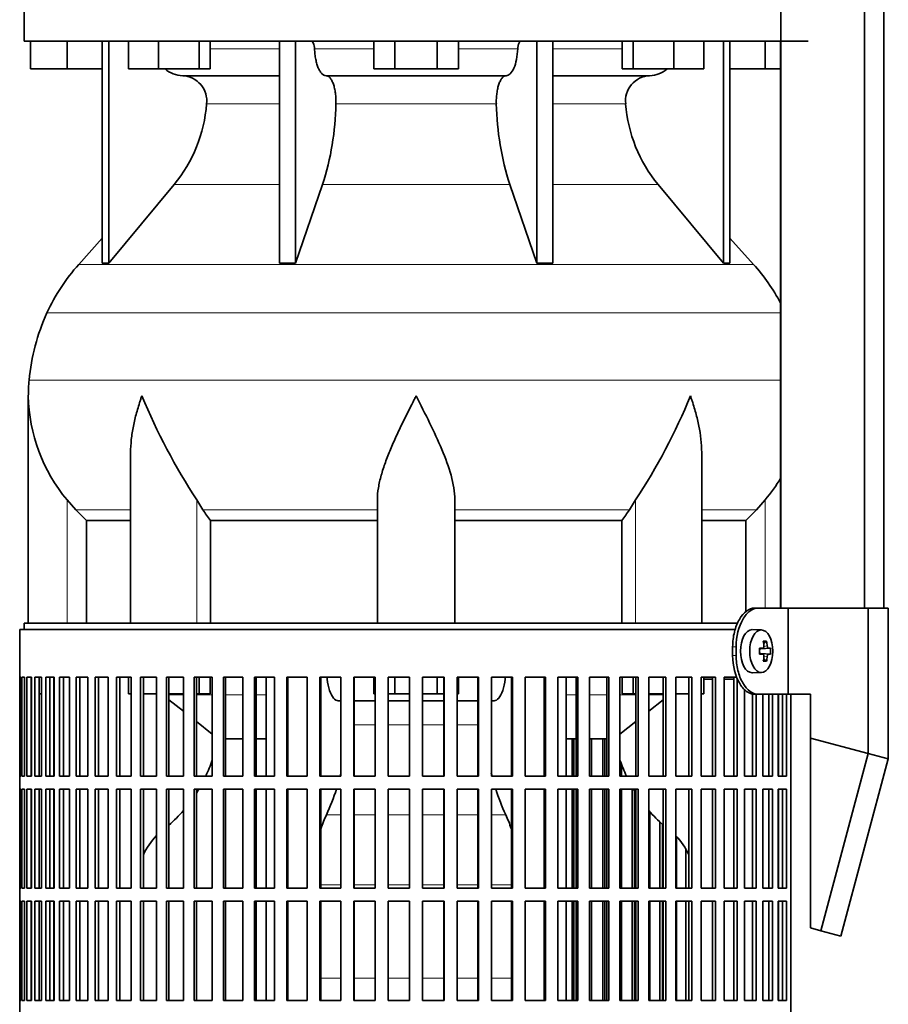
# Model space of a CAD drawing. Header units: millimetres. Extents: x 166 to 773, y -2574 to 1941.
# Tile 10 of 20: x 170 to 372, y -421 to -193. Entities that reach past the tile are written whole.
import ezdxf

# ---------------------------------------------------------------- set-up
doc = ezdxf.new("R2010")
doc.units = ezdxf.units.MM
for name, color, linetype in [('LOW_134-12', 7, 'Continuous'), ('M5X8_UNI7687', 7, 'Continuous'), ('VSI134_DIFFUSORE', 7, 'Continuous'), ('VSI134_FILTRO_A', 7, 'Continuous'), ('VSI134_FILTRO_B', 7, 'Continuous'), ('VSI134_SUPPORTO_', 7, 'Continuous'), ('VSI134_TERMINALE', 7, 'Continuous')]:
    doc.layers.add(name, color=color, linetype=linetype)

# ---------------------------------------------------------------- blocks, each defined once
blk = doc.blocks.new('SE')
at = {"layer": 'LOW_134-12', "color": 7, "linetype": 'Continuous', "lineweight": 35}
for p, q in [((346.64, 1427.18), (346.64, -329.32)), ((366.02, -329.32), (366.02, 1427.18)), ((370.57, -329.32), (370.57, 1427.18)), ((346.57, -197.82), (346.57, -329.32))]:
    blk.add_line(p, q, dxfattribs=at)
at = {"layer": 'M5X8_UNI7687', "color": 7, "linetype": 'Continuous', "lineweight": 35}
for p, q in [((342.15, -334.39), (340.05, -334.32)), ((343.31, -336.98), (342.65, -337.52)), ((341.67, -338.69), (342.47, -338.61)), ((342.47, -340.03), (341.67, -339.94)), ((344.21, -338.62), (341.98, -338.78)), ((344.21, -340.01), (341.98, -339.85)), ((343.31, -341.65), (342.65, -341.11)), ((340.05, -344.32), (342.15, -344.25))]:
    blk.add_line(p, q, dxfattribs=at)
at = {"layer": 'M5X8_UNI7687', "color": 4, "linetype": 'Continuous', "lineweight": 9}
for p, q in [((341.67, -338.69), (342.45, -338.61)), ((342.45, -340.03), (341.67, -339.94)), ((343.76, -338.61), (341.98, -338.78)), ((341.98, -339.85), (343.76, -340.03)), ((342.71, -338.19), (343.49, -338.11)), ((343.49, -340.52), (342.7, -340.45))]:
    blk.add_line(p, q, dxfattribs=at)
at = {"layer": 'M5X8_UNI7687', "color": 7, "linetype": 'Continuous', "lineweight": 35}
blk.add_arc((334.96, -339.32), 9.27, 355.7167, 4.2833, dxfattribs=at)
for centre, major_axis, ratio, start_param, end_param in [((340, -339.32), (0, -5), 0.544639, 3.141593, 6.283185), ((336.65, -342.38), (7.92, 4.79), 0.318449, 0.410036, 0.559729), ((334.9, -339.32), (0, 10), 0.788011, 4.833518, 4.948078), ((334.73, -339.32), (0, 10), 0.882948, 4.833518, 4.948078), ((334.81, -339.47), (9.97, 0.73), 0.047468, 0.695348, 0.809907), ((338.32, -339.32), (0, -9.26), 0.361923, 1.49595, 1.645642), ((334.81, -339.16), (9.97, -0.73), 0.047468, -0.809907, -0.695348), ((341.99, -338.28), (-0.975, -0.099), 0.510424, 1.182652, 1.511361), ((341.99, -340.35), (-0.975, 0.099), 0.510424, 4.771824, 5.100533), ((334.81, -339.47), (9.97, 0.73), 0.047468, 0.33853, 0.453089), ((334.81, -339.16), (9.97, -0.73), 0.047468, -0.453089, -0.33853), ((334.9, -339.32), (0, -10), 0.788011, 1.335108, 1.449667), ((336.65, -336.25), (7.92, -4.79), 0.318449, -0.559729, -0.410036), ((334.73, -339.32), (0, -10), 0.882948, 1.335108, 1.449667), ((340, -339.32), (0, -5), 0.544639, 0, 0.01805)]:
    blk.add_ellipse(centre, major_axis=major_axis, ratio=ratio, start_param=start_param, end_param=end_param, dxfattribs=at)
blk.add_ellipse((342.1, -339.32), major_axis=(0, -4.93), ratio=0.544639, dxfattribs=at)
for points in [[(342.45, -338.61), (342.46, -338.61), (342.48, -338.6), (342.51, -338.6), (342.54, -338.58), (342.57, -338.57), (342.59, -338.55), (342.62, -338.52), (342.64, -338.49), (342.66, -338.46), (342.68, -338.42), (342.69, -338.38), (342.7, -338.34), (342.71, -338.3), (342.72, -338.25), (342.72, -338.21), (342.72, -338.16), (342.72, -338.13), (342.72, -338.11)], [(342.72, -340.52), (342.72, -340.51), (342.72, -340.47), (342.72, -340.43), (342.72, -340.38), (342.71, -340.34), (342.7, -340.29), (342.69, -340.25), (342.68, -340.21), (342.66, -340.17), (342.64, -340.14), (342.62, -340.11), (342.59, -340.09), (342.57, -340.07), (342.54, -340.05), (342.51, -340.04), (342.48, -340.03), (342.46, -340.03), (342.45, -340.03)], [(343.49, -338.11), (343.49, -338.13), (343.5, -338.16), (343.51, -338.21), (343.52, -338.25), (343.53, -338.3), (343.54, -338.34), (343.56, -338.38), (343.58, -338.42), (343.59, -338.46), (343.61, -338.49), (343.63, -338.52), (343.66, -338.55), (343.68, -338.57), (343.7, -338.58), (343.72, -338.6), (343.74, -338.6), (343.76, -338.61), (343.76, -338.61)], [(343.76, -340.03), (343.76, -340.03), (343.74, -340.03), (343.72, -340.04), (343.7, -340.05), (343.68, -340.07), (343.66, -340.09), (343.63, -340.11), (343.61, -340.14), (343.59, -340.17), (343.58, -340.21), (343.56, -340.25), (343.54, -340.29), (343.53, -340.34), (343.52, -340.38), (343.51, -340.43), (343.5, -340.47), (343.49, -340.51), (343.49, -340.52)]]:
    blk.add_open_spline(points, degree=3, dxfattribs=at)
at = {"layer": 'VSI134_DIFFUSORE', "color": 7, "linetype": 'Continuous', "lineweight": 35}
for p, q in [((171.01, -187.82), (171.01, -197.82)), ((171.01, -197.82), (353.01, -197.82)), ((172.51, -204.22), (172.51, -197.82)), ((172.51, -204.22), (172.51, -197.82)), ((181.01, -204.22), (181.01, -197.82)), ((189.18, -197.82), (189.18, -249.27)), ((190.71, -197.82), (190.71, -249.27)), ((195.25, -204.22), (195.25, -197.82)), ((202.19, -204.22), (202.19, -197.82)), ((211.67, -204.22), (211.67, -197.82)), ((214.21, -204.22), (214.21, -197.82)), ((230.31, -197.82), (230.31, -249.27)), ((234, -197.82), (234, -249.27)), ((252.19, -204.22), (252.19, -197.82)), ((257.1, -204.22), (257.1, -197.82)), ((266.91, -204.22), (266.91, -197.82)), ((271.82, -204.22), (271.82, -197.82)), ((290.01, -197.82), (290.01, -249.27)), ((293.7, -197.82), (293.7, -249.27)), ((309.8, -204.22), (309.8, -197.82)), ((312.34, -204.22), (312.34, -197.82)), ((321.82, -204.22), (321.82, -197.82)), ((328.76, -204.22), (328.76, -197.82)), ((333.3, -197.82), (333.3, -249.27)), ((334.83, -197.82), (334.83, -249.27)), ((343.01, -204.22), (343.01, -197.82)), ((181.01, -204.22), (172.51, -204.22)), ((189.18, -204.22), (181.01, -204.22)), ((202.19, -204.22), (195.25, -204.22)), ((211.67, -204.22), (202.19, -204.22)), ((214.21, -204.22), (211.67, -204.22)), ((257.1, -204.22), (252.19, -204.22)), ((266.91, -204.22), (257.1, -204.22)), ((271.82, -204.22), (266.91, -204.22)), ((312.34, -204.22), (309.8, -204.22)), ((321.82, -204.22), (312.34, -204.22)), ((328.76, -204.22), (321.82, -204.22)), ((343.01, -204.22), (334.83, -204.22)), ((346.57, -204.22), (343.01, -204.22)), ((207.83, -205.82), (230.31, -205.82)), ((241.1, -205.82), (282.91, -205.82)), ((293.7, -205.82), (316.18, -205.82)), ((190.71, -249.27), (205.86, -231.06)), ((234, -249.27), (240.28, -231.06)), ((283.73, -231.06), (290.01, -249.27)), ((318.15, -231.06), (333.3, -249.27)), ((189.18, -243.5), (183.71, -249.57)), ((340.3, -249.57), (334.83, -243.5)), ((189.18, -249.27), (190.71, -249.27)), ((230.31, -249.27), (234, -249.27)), ((290.01, -249.27), (293.7, -249.27)), ((333.3, -249.27), (334.83, -249.27)), ((172.01, -280.08), (172.01, -332.82)), ((195.73, -293.46), (195.73, -332.82)), ((328.28, -332.82), (328.28, -293.46)), ((183.02, -306.52), (181.01, -304.22)), ((212.52, -306.52), (211.09, -304.22)), ((253.01, -332.82), (253.01, -304.22)), ((271.01, -332.82), (271.01, -304.22)), ((312.92, -304.22), (311.5, -306.52)), ((343.01, -304.22), (340.99, -306.52)), ((185.53, -308.96), (195.73, -308.96)), ((185.53, -332.82), (185.53, -308.96)), ((214.3, -308.96), (253.01, -308.96)), ((214.3, -332.82), (214.3, -308.96)), ((271.01, -308.96), (309.72, -308.96)), ((309.72, -308.96), (309.72, -332.82)), ((328.28, -308.96), (338.48, -308.96)), ((338.48, -308.96), (338.48, -330.18))]:
    blk.add_line(p, q, dxfattribs=at)
at = {"layer": 'VSI134_DIFFUSORE', "color": 4, "linetype": 'Continuous', "lineweight": 9}
for p, q in [((214.21, -199.59), (230.31, -199.59)), ((238.43, -199.59), (252.19, -199.59)), ((271.82, -199.59), (285.58, -199.59)), ((293.7, -199.59), (309.8, -199.59)), ((230.31, -212.36), (213.38, -212.36)), ((280.62, -212.36), (243.39, -212.36)), ((310.63, -212.36), (293.7, -212.36)), ((205.86, -231.06), (230.31, -231.06)), ((240.28, -231.06), (283.73, -231.06)), ((293.7, -231.06), (318.15, -231.06)), ((183.71, -249.57), (340.3, -249.57)), ((346.57, -260.83), (176.34, -260.83)), ((172.18, -276.46), (346.57, -276.46)), ((181.01, -332.82), (181.01, -304.22)), ((211.09, -332.82), (211.09, -304.22)), ((312.92, -332.82), (312.92, -304.22)), ((343.01, -329.32), (343.01, -304.22)), ((183.02, -306.52), (195.73, -306.52)), ((212.52, -306.52), (253.01, -306.52)), ((271.01, -306.52), (311.5, -306.52)), ((328.28, -306.52), (340.99, -306.52))]:
    blk.add_line(p, q, dxfattribs=at)
at = {"layer": 'VSI134_DIFFUSORE', "color": 7, "linetype": 'Continuous', "lineweight": 35}
for centre, radius, start, end in [((208.06, -199.14), 6.68, 229.5852, 268.0094), ((315.95, -199.14), 6.68, 271.9979, 310.3729), ((207.55, -211.68), 5.87, 353.3223, 87.2173), ((316.44, -211.66), 5.85, 92.5772, 186.8833), ((180.07, -209.84), 33.4, 320.5472, 355.6594), ((178.44, -211.16), 64.97, 342.1602, 358.9354), ((347.08, -210.91), 66.48, 181.2569, 197.6475), ((344.04, -209.79), 33.51, 184.3996, 219.3938), ((216.41, -279.02), 44, 138, 155.5912), ((307.61, -279.02), 44, 27.6842, 42), ((220.96, -281.08), 49, 155.5912, 174.5826), ((210.51, -280.09), 38.5, 174.5826, 180.0352), ((210.7, -279.41), 38.7, 181.0159, 219.8906), ((336.7, -222.55), 149.83, 202.585, 213.0327), ((201.79, -230.19), 133.53, 326.3278, 338.0546), ((313.31, -279.41), 38.7, 320.1094, 329.446), ((245.66, -284.28), 39.91, 213.8601, 218.2043), ((278.38, -284.3), 39.88, 321.7938, 326.1418)]:
    blk.add_arc(centre, radius, start, end, dxfattribs=at)
for points, knots in [([(237.67, -197.82), (237.72, -197.82), (237.76, -197.83), (237.86, -197.87), (237.9, -197.9), (238.03, -198.03), (238.11, -198.16), (238.25, -198.49), (238.31, -198.68), (238.39, -199.11), (238.42, -199.35), (238.43, -199.59)], [0, 0, 0, 0, 0.125, 0.125, 0.25, 0.25, 0.5, 0.5, 0.75, 0.75, 1, 1, 1, 1]), ([(285.58, -199.59), (285.59, -199.35), (285.62, -199.12), (285.68, -198.79), (285.71, -198.69), (285.76, -198.5), (285.79, -198.41), (285.86, -198.24), (285.9, -198.17), (285.98, -198.05), (286.02, -197.99), (286.11, -197.9), (286.15, -197.87), (286.25, -197.83), (286.29, -197.82), (286.34, -197.82)], [0, 0, 0, 0, 0.25, 0.25, 0.375, 0.375, 0.5, 0.5, 0.625, 0.625, 0.75, 0.75, 0.875, 0.875, 1, 1, 1, 1]), ([(241.1, -205.82), (240.93, -205.82), (240.77, -205.78), (240.53, -205.66), (240.45, -205.61), (240.29, -205.5), (240.22, -205.43), (239.99, -205.21), (239.84, -205.02), (239.56, -204.57), (239.43, -204.32), (239.19, -203.76), (239.08, -203.44), (238.88, -202.77), (238.79, -202.41), (238.64, -201.66), (238.58, -201.26), (238.48, -200.44), (238.45, -200.02), (238.43, -199.59)], [0, 0, 0, 0, 0.125, 0.125, 0.1875, 0.1875, 0.25, 0.25, 0.375, 0.375, 0.5, 0.5, 0.625, 0.625, 0.75, 0.75, 0.875, 0.875, 1, 1, 1, 1]), ([(285.58, -199.59), (285.5, -201.3), (285.19, -202.9), (284.21, -205.17), (283.56, -205.82), (282.91, -205.82)], [0, 0, 0, 0, 0.5, 0.5, 1, 1, 1, 1]), ([(241.1, -205.82), (241.18, -205.82), (241.26, -205.83), (241.42, -205.87), (241.49, -205.9), (241.73, -206.03), (241.88, -206.16), (242.17, -206.5), (242.31, -206.7), (242.5, -207.06), (242.57, -207.19), (242.69, -207.47), (242.74, -207.62), (242.9, -208.08), (243, -208.41), (243.12, -208.95), (243.16, -209.13), (243.22, -209.51), (243.25, -209.7), (243.33, -210.29), (243.37, -210.7), (243.41, -211.53), (243.41, -211.95), (243.39, -212.36)], [0, 0, 0, 0, 0.0625, 0.0625, 0.125, 0.125, 0.25, 0.25, 0.375, 0.375, 0.4375, 0.4375, 0.5, 0.5, 0.625, 0.625, 0.6875, 0.6875, 0.75, 0.75, 0.875, 0.875, 1, 1, 1, 1]), ([(280.62, -212.36), (280.6, -211.95), (280.61, -211.53), (280.63, -210.91), (280.65, -210.71), (280.68, -210.3), (280.71, -210.1), (280.78, -209.51), (280.85, -209.13), (280.97, -208.59), (281.02, -208.42), (281.11, -208.08), (281.21, -207.76), (281.32, -207.47), (281.44, -207.2), (281.51, -207.06), (281.7, -206.7), (281.84, -206.49), (282.13, -206.16), (282.29, -206.03), (282.6, -205.86), (282.75, -205.82), (282.91, -205.82)], [0, 0, 0, 0, 0.125, 0.125, 0.1875, 0.1875, 0.25, 0.25, 0.375, 0.375, 0.4375, 0.4375, 0.5, 0.5625, 0.5625, 0.625, 0.625, 0.75, 0.75, 0.875, 0.875, 1, 1, 1, 1]), ([(198.37, -280.09), (198.27, -280.35), (198.18, -280.61), (198, -281.14), (197.91, -281.4), (197.66, -282.18), (197.5, -282.7), (197.04, -284.26), (196.77, -285.29), (196.32, -287.37), (196.14, -288.41), (195.87, -290.46), (195.78, -291.48), (195.74, -292.82), (195.73, -293.14), (195.73, -293.47)], [0, 0, 0, 0, 0.03125, 0.03125, 0.0625, 0.0625, 0.125, 0.125, 0.25, 0.25, 0.375, 0.375, 0.5, 0.5, 0.5400162, 0.5400162, 0.5400162, 0.5400162]), ([(262.01, -280.09), (261.87, -280.35), (261.74, -280.61), (261.47, -281.14), (261.34, -281.4), (260.94, -282.18), (260.68, -282.7), (259.89, -284.26), (259.38, -285.29), (258.36, -287.37), (257.87, -288.41), (256.92, -290.46), (256.47, -291.48), (255.62, -293.51), (255.23, -294.52), (254.69, -296.02), (254.51, -296.52), (254.19, -297.52), (254.04, -298.02), (253.63, -299.5), (253.41, -300.47), (253.1, -302.37), (253.01, -303.31), (253.01, -304.22)], [0, 0, 0, 0, 0.03125, 0.03125, 0.0625, 0.0625, 0.125, 0.125, 0.25, 0.25, 0.375, 0.375, 0.5, 0.5, 0.625, 0.625, 0.6875, 0.6875, 0.75, 0.75, 0.875, 0.875, 1, 1, 1, 1]), ([(271.01, -304.22), (271.01, -302.39), (270.66, -300.49), (269.56, -296.54), (268.81, -294.53), (266.27, -288.45), (264.12, -284.24), (262.01, -280.09)], [0, 0, 0, 0, 0.25, 0.25, 0.5, 0.5, 1, 1, 1, 1]), ([(328.28, -293.47), (328.28, -293.13), (328.27, -292.79), (328.19, -290.4), (327.91, -288.36), (327.23, -285.28), (326.97, -284.25), (326.52, -282.7), (326.35, -282.18), (326.1, -281.4), (325.97, -281.01), (325.83, -280.61), (325.74, -280.35), (325.69, -280.22), (325.65, -280.09)], [0.4588627, 0.4588627, 0.4588627, 0.4588627, 0.5, 0.5, 0.75, 0.75, 0.875, 0.875, 0.9375, 0.9375, 0.96875, 0.984375, 0.984375, 1, 1, 1, 1])]:
    blk.add_open_spline(points, degree=3, knots=knots, dxfattribs=at)
for points in [[(185.53, -308.96), (184.66, -308.18), (183.82, -307.36), (183.02, -306.52)], [(340.99, -306.52), (340.19, -307.36), (339.35, -308.18), (338.48, -308.96)]]:
    blk.add_open_spline(points, degree=3, dxfattribs=at)
at = {"layer": 'VSI134_FILTRO_A', "color": 7, "linetype": 'Continuous', "lineweight": 35}
for p, q in [((336.05, -334.32), (170.01, -334.32)), ((170.01, -334.32), (170.01, -535.32)), ((170.02, -345.32), (170.02, -368.32)), ((170.24, -345.32), (170.02, -345.32)), ((170.24, -345.32), (170.24, -368.32)), ((170.5, -345.32), (170.5, -368.32)), ((171.15, -345.32), (170.5, -345.32)), ((171.15, -345.32), (171.15, -368.32)), ((171.68, -345.32), (171.68, -368.32)), ((172.76, -345.32), (171.68, -345.32)), ((172.65, -345.32), (172.65, -368.32)), ((172.76, -345.32), (172.76, -368.32)), ((173.54, -345.32), (173.54, -368.32)), ((175.05, -345.32), (173.54, -345.32)), ((174.5, -345.32), (174.5, -368.32)), ((175.05, -345.32), (175.05, -368.32)), ((176.08, -345.32), (176.08, -368.32)), ((178, -345.32), (176.08, -345.32)), ((177.01, -345.32), (177.01, -368.32)), ((178, -345.32), (178, -368.32)), ((179.28, -345.32), (179.28, -368.32)), ((181.58, -345.32), (179.28, -345.32)), ((180.16, -345.32), (180.16, -368.32)), ((181.58, -345.32), (181.58, -368.32)), ((183.1, -345.32), (183.1, -368.32)), ((185.79, -345.32), (183.1, -345.32)), ((183.94, -345.32), (183.94, -368.32)), ((185.79, -345.32), (185.79, -368.32)), ((187.52, -345.32), (187.52, -368.32)), ((190.57, -345.32), (187.52, -345.32)), ((188.32, -345.32), (188.32, -368.32)), ((190.57, -345.32), (190.57, -368.32)), ((192.51, -345.32), (192.51, -368.32)), ((195.89, -345.32), (192.51, -345.32)), ((193.25, -345.32), (193.25, -368.32)), ((195.89, -345.32), (195.89, -368.32)), ((201.72, -345.32), (198.03, -345.32)), ((198.03, -345.32), (198.03, -368.32)), ((198.71, -345.32), (198.71, -368.32)), ((201.72, -345.32), (201.72, -368.32)), ((208, -345.32), (204.04, -345.32)), ((204.04, -345.32), (204.04, -368.32)), ((204.65, -345.32), (204.65, -368.32)), ((208, -345.32), (208, -368.32)), ((214.7, -345.32), (210.48, -345.32)), ((210.48, -345.32), (210.48, -368.32)), ((211.02, -345.32), (211.02, -368.32)), ((214.7, -345.32), (214.7, -368.32)), ((221.76, -345.32), (217.32, -345.32)), ((217.32, -345.32), (217.32, -368.32)), ((217.78, -345.32), (217.78, -368.32)), ((221.76, -345.32), (221.76, -368.32)), ((229.12, -345.32), (224.5, -345.32)), ((224.5, -345.32), (224.5, -368.32)), ((224.88, -345.32), (224.88, -368.32)), ((229.12, -345.32), (229.12, -368.32)), ((236.74, -345.32), (231.97, -345.32)), ((231.97, -345.32), (231.97, -368.32)), ((232.27, -345.32), (232.27, -368.32)), ((236.74, -345.32), (236.74, -368.32)), ((244.54, -345.32), (239.66, -345.32)), ((239.66, -345.32), (239.66, -368.32)), ((239.88, -345.32), (239.88, -368.32)), ((244.54, -345.32), (244.54, -368.32)), ((252.48, -345.32), (247.52, -345.32)), ((247.52, -345.32), (247.52, -368.32)), ((247.65, -345.32), (247.65, -368.32)), ((252.48, -345.32), (252.48, -368.32)), ((260.49, -345.32), (255.5, -345.32)), ((255.5, -345.32), (255.5, -368.32)), ((255.54, -345.32), (255.54, -368.32)), ((260.49, -345.32), (260.49, -368.32)), ((268.51, -345.32), (263.52, -345.32)), ((263.52, -345.32), (263.52, -368.32)), ((268.47, -345.32), (268.47, -368.32)), ((268.51, -345.32), (268.51, -368.32)), ((276.49, -345.32), (271.53, -345.32)), ((271.53, -345.32), (271.53, -368.32)), ((276.36, -345.32), (276.36, -368.32)), ((276.49, -345.32), (276.49, -368.32)), ((284.35, -345.32), (279.47, -345.32)), ((279.47, -345.32), (279.47, -368.32)), ((284.13, -345.32), (284.13, -368.32)), ((284.35, -345.32), (284.35, -368.32)), ((292.04, -345.32), (287.28, -345.32)), ((287.28, -345.32), (287.28, -368.32)), ((291.74, -345.32), (291.74, -368.32)), ((292.04, -345.32), (292.04, -368.32)), ((299.51, -345.32), (294.89, -345.32)), ((294.89, -345.32), (294.89, -368.32)), ((299.13, -345.32), (299.13, -368.32)), ((299.51, -345.32), (299.51, -368.32)), ((306.69, -345.32), (302.25, -345.32)), ((302.25, -345.32), (302.25, -368.32)), ((306.23, -345.32), (306.23, -368.32)), ((306.69, -345.32), (306.69, -368.32)), ((313.53, -345.32), (309.31, -345.32)), ((309.31, -345.32), (309.31, -368.32)), ((312.99, -345.32), (312.99, -368.32)), ((313.53, -345.32), (313.53, -368.32)), ((319.97, -345.32), (316.01, -345.32)), ((316.01, -345.32), (316.01, -368.32)), ((319.37, -345.32), (319.37, -368.32)), ((319.97, -345.32), (319.97, -368.32)), ((325.98, -345.32), (322.29, -345.32)), ((322.29, -345.32), (322.29, -368.32)), ((325.3, -345.32), (325.3, -368.32)), ((325.98, -345.32), (325.98, -368.32)), ((331.5, -345.32), (328.12, -345.32)), ((328.12, -345.32), (328.12, -368.32)), ((330.76, -345.32), (330.76, -368.32)), ((331.5, -345.32), (331.5, -368.32)), ((336.49, -345.32), (333.45, -345.32)), ((333.45, -345.32), (333.45, -368.32)), ((335.7, -345.32), (335.7, -368.32)), ((336.49, -345.58), (336.49, -368.32)), ((338.23, -348.25), (338.23, -368.32)), ((340.07, -349.25), (340.07, -368.32)), ((340.91, -349.32), (340.91, -368.32)), ((342.43, -349.32), (342.43, -368.32)), ((343.85, -349.32), (343.85, -368.32)), ((344.73, -349.32), (344.73, -368.32)), ((346.01, -349.32), (346.01, -368.32)), ((347, -349.32), (347, -368.32)), ((347.93, -349.32), (347.93, -368.32)), ((348.99, -349.32), (348.99, -526.54)), ((170.24, -368.32), (170.02, -368.32)), ((171.15, -368.32), (170.5, -368.32)), ((172.76, -368.32), (171.68, -368.32)), ((175.05, -368.32), (173.54, -368.32)), ((178, -368.32), (176.08, -368.32)), ((181.58, -368.32), (179.28, -368.32)), ((185.79, -368.32), (183.1, -368.32)), ((190.57, -368.32), (187.52, -368.32)), ((195.89, -368.32), (192.51, -368.32)), ((201.72, -368.32), (198.03, -368.32)), ((208, -368.32), (204.04, -368.32)), ((214.7, -368.32), (210.48, -368.32)), ((221.76, -368.32), (217.32, -368.32)), ((229.12, -368.32), (224.5, -368.32)), ((236.74, -368.32), (231.97, -368.32)), ((244.54, -368.32), (239.66, -368.32)), ((252.48, -368.32), (247.52, -368.32)), ((260.49, -368.32), (255.5, -368.32)), ((268.51, -368.32), (263.52, -368.32)), ((276.49, -368.32), (271.53, -368.32)), ((284.35, -368.32), (279.47, -368.32)), ((292.04, -368.32), (287.28, -368.32)), ((299.51, -368.32), (294.89, -368.32)), ((306.69, -368.32), (302.25, -368.32)), ((313.53, -368.32), (309.31, -368.32)), ((319.97, -368.32), (316.01, -368.32)), ((325.98, -368.32), (322.29, -368.32)), ((331.5, -368.32), (328.12, -368.32)), ((336.49, -368.32), (333.45, -368.32)), ((340.91, -368.32), (338.23, -368.32)), ((344.73, -368.32), (342.43, -368.32)), ((347.93, -368.32), (346.01, -368.32)), ((170.02, -371.32), (170.02, -394.32)), ((170.24, -371.32), (170.02, -371.32)), ((170.24, -371.32), (170.24, -394.32)), ((170.5, -371.32), (170.5, -394.32)), ((171.15, -371.32), (170.5, -371.32)), ((171.15, -371.32), (171.15, -394.32)), ((171.68, -371.32), (171.68, -394.32)), ((172.76, -371.32), (171.68, -371.32)), ((172.65, -371.32), (172.65, -394.32)), ((172.76, -371.32), (172.76, -394.32)), ((173.54, -371.32), (173.54, -394.32)), ((175.05, -371.32), (173.54, -371.32)), ((174.5, -371.32), (174.5, -394.32)), ((175.05, -371.32), (175.05, -394.32)), ((176.08, -371.32), (176.08, -394.32)), ((178, -371.32), (176.08, -371.32)), ((177.01, -371.32), (177.01, -394.32)), ((178, -371.32), (178, -394.32)), ((179.28, -371.32), (179.28, -394.32)), ((181.58, -371.32), (179.28, -371.32)), ((180.16, -371.32), (180.16, -394.32)), ((181.58, -371.32), (181.58, -394.32)), ((183.1, -371.32), (183.1, -394.32)), ((185.79, -371.32), (183.1, -371.32)), ((183.94, -371.32), (183.94, -394.32)), ((185.79, -371.32), (185.79, -394.32)), ((187.52, -371.32), (187.52, -394.32)), ((190.57, -371.32), (187.52, -371.32)), ((188.32, -371.32), (188.32, -394.32)), ((190.57, -371.32), (190.57, -394.32)), ((192.51, -371.32), (192.51, -394.32)), ((195.89, -371.32), (192.51, -371.32)), ((193.25, -371.32), (193.25, -394.32)), ((195.89, -371.32), (195.89, -394.32)), ((201.72, -371.32), (198.03, -371.32)), ((198.03, -371.32), (198.03, -394.32)), ((198.71, -371.32), (198.71, -394.32)), ((201.72, -371.32), (201.72, -394.32)), ((208, -371.32), (204.04, -371.32)), ((204.04, -371.32), (204.04, -394.32)), ((204.65, -371.32), (204.65, -394.32)), ((208, -371.32), (208, -394.32)), ((214.7, -371.32), (210.48, -371.32)), ((210.48, -371.32), (210.48, -394.32)), ((211.02, -371.32), (211.02, -394.32)), ((214.7, -371.32), (214.7, -394.32)), ((221.76, -371.32), (217.32, -371.32)), ((217.32, -371.32), (217.32, -394.32)), ((217.78, -371.32), (217.78, -394.32)), ((221.76, -371.32), (221.76, -394.32)), ((229.12, -371.32), (224.5, -371.32)), ((224.5, -371.32), (224.5, -394.32)), ((224.88, -371.32), (224.88, -394.32)), ((229.12, -371.32), (229.12, -394.32)), ((236.74, -371.32), (231.97, -371.32)), ((231.97, -371.32), (231.97, -394.32)), ((232.27, -371.32), (232.27, -394.32)), ((236.74, -371.32), (236.74, -394.32)), ((244.54, -371.32), (239.66, -371.32)), ((239.66, -371.32), (239.66, -394.32)), ((239.88, -371.32), (239.88, -394.32)), ((244.54, -371.32), (244.54, -394.32)), ((252.48, -371.32), (247.52, -371.32)), ((247.52, -371.32), (247.52, -394.32)), ((247.65, -371.32), (247.65, -394.32)), ((252.48, -371.32), (252.48, -394.32)), ((260.49, -371.32), (255.5, -371.32)), ((255.5, -371.32), (255.5, -394.32)), ((255.54, -371.32), (255.54, -394.32)), ((260.49, -371.32), (260.49, -394.32)), ((268.51, -371.32), (263.52, -371.32)), ((263.52, -371.32), (263.52, -394.32)), ((268.47, -371.32), (268.47, -394.32)), ((268.51, -371.32), (268.51, -394.32)), ((276.49, -371.32), (271.53, -371.32)), ((271.53, -371.32), (271.53, -394.32)), ((276.36, -371.32), (276.36, -394.32)), ((276.49, -371.32), (276.49, -394.32)), ((284.35, -371.32), (279.47, -371.32)), ((279.47, -371.32), (279.47, -394.32)), ((284.13, -371.32), (284.13, -394.32)), ((284.35, -371.32), (284.35, -394.32)), ((292.04, -371.32), (287.28, -371.32)), ((287.28, -371.32), (287.28, -394.32)), ((291.74, -371.32), (291.74, -394.32)), ((292.04, -371.32), (292.04, -394.32)), ((299.51, -371.32), (294.89, -371.32)), ((294.89, -371.32), (294.89, -394.32)), ((299.13, -371.32), (299.13, -394.32)), ((299.51, -371.32), (299.51, -394.32)), ((306.69, -371.32), (302.25, -371.32)), ((302.25, -371.32), (302.25, -394.32)), ((306.23, -371.32), (306.23, -394.32)), ((306.69, -371.32), (306.69, -394.32)), ((313.53, -371.32), (309.31, -371.32)), ((309.31, -371.32), (309.31, -394.32)), ((312.99, -371.32), (312.99, -394.32)), ((313.53, -371.32), (313.53, -394.32)), ((319.97, -371.32), (316.01, -371.32)), ((316.01, -371.32), (316.01, -394.32)), ((319.37, -371.32), (319.37, -394.32)), ((319.97, -371.32), (319.97, -394.32)), ((325.98, -371.32), (322.29, -371.32)), ((322.29, -371.32), (322.29, -394.32)), ((325.3, -371.32), (325.3, -394.32)), ((325.98, -371.32), (325.98, -394.32)), ((331.5, -371.32), (328.12, -371.32)), ((328.12, -371.32), (328.12, -394.32)), ((330.76, -371.32), (330.76, -394.32)), ((331.5, -371.32), (331.5, -394.32)), ((336.49, -371.32), (333.45, -371.32)), ((333.45, -371.32), (333.45, -394.32)), ((335.7, -371.32), (335.7, -394.32)), ((336.49, -371.32), (336.49, -394.32)), ((340.91, -371.32), (338.23, -371.32)), ((338.23, -371.32), (338.23, -394.32)), ((340.07, -371.32), (340.07, -394.32)), ((340.91, -371.32), (340.91, -394.32)), ((344.73, -371.32), (342.43, -371.32)), ((342.43, -371.32), (342.43, -394.32)), ((343.85, -371.32), (343.85, -394.32)), ((344.73, -371.32), (344.73, -394.32)), ((347.93, -371.32), (346.01, -371.32)), ((346.01, -371.32), (346.01, -394.32)), ((347, -371.32), (347, -394.32)), ((347.93, -371.32), (347.93, -394.32)), ((170.24, -394.32), (170.02, -394.32)), ((171.15, -394.32), (170.5, -394.32)), ((172.76, -394.32), (171.68, -394.32)), ((175.05, -394.32), (173.54, -394.32)), ((178, -394.32), (176.08, -394.32)), ((181.58, -394.32), (179.28, -394.32)), ((185.79, -394.32), (183.1, -394.32)), ((190.57, -394.32), (187.52, -394.32)), ((195.89, -394.32), (192.51, -394.32)), ((201.72, -394.32), (198.03, -394.32)), ((208, -394.32), (204.04, -394.32)), ((214.7, -394.32), (210.48, -394.32)), ((221.76, -394.32), (217.32, -394.32)), ((229.12, -394.32), (224.5, -394.32)), ((236.74, -394.32), (231.97, -394.32)), ((244.54, -394.32), (239.66, -394.32)), ((252.48, -394.32), (247.52, -394.32)), ((260.49, -394.32), (255.5, -394.32)), ((268.51, -394.32), (263.52, -394.32)), ((276.49, -394.32), (271.53, -394.32)), ((284.35, -394.32), (279.47, -394.32)), ((292.04, -394.32), (287.28, -394.32)), ((299.51, -394.32), (294.89, -394.32)), ((306.69, -394.32), (302.25, -394.32)), ((313.53, -394.32), (309.31, -394.32)), ((319.97, -394.32), (316.01, -394.32)), ((325.98, -394.32), (322.29, -394.32)), ((331.5, -394.32), (328.12, -394.32)), ((336.49, -394.32), (333.45, -394.32)), ((340.91, -394.32), (338.23, -394.32)), ((344.73, -394.32), (342.43, -394.32)), ((347.93, -394.32), (346.01, -394.32)), ((170.02, -397.32), (170.02, -420.32)), ((170.24, -397.32), (170.02, -397.32)), ((170.24, -397.32), (170.24, -420.32)), ((170.5, -397.32), (170.5, -420.32)), ((171.15, -397.32), (170.5, -397.32)), ((171.15, -397.32), (171.15, -420.32)), ((171.68, -397.32), (171.68, -420.32)), ((172.76, -397.32), (171.68, -397.32)), ((172.65, -397.32), (172.65, -420.32)), ((172.76, -397.32), (172.76, -420.32)), ((173.54, -397.32), (173.54, -420.32)), ((175.05, -397.32), (173.54, -397.32)), ((174.5, -397.32), (174.5, -420.32)), ((175.05, -397.32), (175.05, -420.32)), ((176.08, -397.32), (176.08, -420.32)), ((178, -397.32), (176.08, -397.32)), ((177.01, -397.32), (177.01, -420.32)), ((178, -397.32), (178, -420.32)), ((179.28, -397.32), (179.28, -420.32)), ((181.58, -397.32), (179.28, -397.32)), ((180.16, -397.32), (180.16, -420.32)), ((181.58, -397.32), (181.58, -420.32)), ((183.1, -397.32), (183.1, -420.32)), ((185.79, -397.32), (183.1, -397.32)), ((183.94, -397.32), (183.94, -420.32)), ((185.79, -397.32), (185.79, -420.32)), ((187.52, -397.32), (187.52, -420.32)), ((190.57, -397.32), (187.52, -397.32)), ((188.32, -397.32), (188.32, -420.32)), ((190.57, -397.32), (190.57, -420.32)), ((192.51, -397.32), (192.51, -420.32)), ((195.89, -397.32), (192.51, -397.32)), ((193.25, -397.32), (193.25, -420.32)), ((195.89, -397.32), (195.89, -420.32)), ((201.72, -397.32), (198.03, -397.32)), ((198.03, -397.32), (198.03, -420.32)), ((198.71, -397.32), (198.71, -420.32)), ((201.72, -397.32), (201.72, -420.32)), ((208, -397.32), (204.04, -397.32)), ((204.04, -397.32), (204.04, -420.32)), ((204.65, -397.32), (204.65, -420.32)), ((208, -397.32), (208, -420.32)), ((214.7, -397.32), (210.48, -397.32)), ((210.48, -397.32), (210.48, -420.32)), ((211.02, -397.32), (211.02, -420.32)), ((214.7, -397.32), (214.7, -420.32)), ((221.76, -397.32), (217.32, -397.32)), ((217.32, -397.32), (217.32, -420.32)), ((217.78, -397.32), (217.78, -420.32)), ((221.76, -397.32), (221.76, -420.32)), ((229.12, -397.32), (224.5, -397.32)), ((224.5, -397.32), (224.5, -420.32)), ((224.88, -397.32), (224.88, -420.32)), ((229.12, -397.32), (229.12, -420.32)), ((236.74, -397.32), (231.97, -397.32)), ((231.97, -397.32), (231.97, -420.32)), ((232.27, -397.32), (232.27, -420.32)), ((236.74, -397.32), (236.74, -420.32)), ((244.54, -397.32), (239.66, -397.32)), ((239.66, -397.32), (239.66, -420.32)), ((239.88, -397.32), (239.88, -420.32)), ((244.54, -397.32), (244.54, -420.32)), ((252.48, -397.32), (247.52, -397.32)), ((247.52, -397.32), (247.52, -420.32)), ((247.65, -397.32), (247.65, -420.32)), ((252.48, -397.32), (252.48, -420.32)), ((260.49, -397.32), (255.5, -397.32)), ((255.5, -397.32), (255.5, -420.32)), ((255.54, -397.32), (255.54, -420.32)), ((260.49, -397.32), (260.49, -420.32)), ((268.51, -397.32), (263.52, -397.32)), ((263.52, -397.32), (263.52, -420.32)), ((268.47, -397.32), (268.47, -420.32)), ((268.51, -397.32), (268.51, -420.32)), ((276.49, -397.32), (271.53, -397.32)), ((271.53, -397.32), (271.53, -420.32)), ((276.36, -397.32), (276.36, -420.32)), ((276.49, -397.32), (276.49, -420.32)), ((284.35, -397.32), (279.47, -397.32)), ((279.47, -397.32), (279.47, -420.32)), ((284.13, -397.32), (284.13, -420.32)), ((284.35, -397.32), (284.35, -420.32)), ((292.04, -397.32), (287.28, -397.32)), ((287.28, -397.32), (287.28, -420.32)), ((291.74, -397.32), (291.74, -420.32)), ((292.04, -397.32), (292.04, -420.32)), ((299.51, -397.32), (294.89, -397.32)), ((294.89, -397.32), (294.89, -420.32)), ((299.13, -397.32), (299.13, -420.32)), ((299.51, -397.32), (299.51, -420.32)), ((306.69, -397.32), (302.25, -397.32)), ((302.25, -397.32), (302.25, -420.32)), ((306.23, -397.32), (306.23, -420.32)), ((306.69, -397.32), (306.69, -420.32)), ((313.53, -397.32), (309.31, -397.32)), ((309.31, -397.32), (309.31, -420.32)), ((312.99, -397.32), (312.99, -420.32)), ((313.53, -397.32), (313.53, -420.32)), ((319.97, -397.32), (316.01, -397.32)), ((316.01, -397.32), (316.01, -420.32)), ((319.37, -397.32), (319.37, -420.32)), ((319.97, -397.32), (319.97, -420.32)), ((325.98, -397.32), (322.29, -397.32)), ((322.29, -397.32), (322.29, -420.32)), ((325.3, -397.32), (325.3, -420.32)), ((325.98, -397.32), (325.98, -420.32)), ((331.5, -397.32), (328.12, -397.32)), ((328.12, -397.32), (328.12, -420.32)), ((330.76, -397.32), (330.76, -420.32)), ((331.5, -397.32), (331.5, -420.32)), ((336.49, -397.32), (333.45, -397.32)), ((333.45, -397.32), (333.45, -420.32)), ((335.7, -397.32), (335.7, -420.32)), ((336.49, -397.32), (336.49, -420.32)), ((340.91, -397.32), (338.23, -397.32)), ((338.23, -397.32), (338.23, -420.32)), ((340.07, -397.32), (340.07, -420.32)), ((340.91, -397.32), (340.91, -420.32)), ((344.73, -397.32), (342.43, -397.32)), ((342.43, -397.32), (342.43, -420.32)), ((343.85, -397.32), (343.85, -420.32)), ((344.73, -397.32), (344.73, -420.32)), ((347.93, -397.32), (346.01, -397.32)), ((346.01, -397.32), (346.01, -420.32)), ((347, -397.32), (347, -420.32)), ((347.93, -397.32), (347.93, -420.32)), ((170.24, -420.32), (170.02, -420.32)), ((171.15, -420.32), (170.5, -420.32)), ((172.76, -420.32), (171.68, -420.32)), ((175.05, -420.32), (173.54, -420.32)), ((178, -420.32), (176.08, -420.32)), ((181.58, -420.32), (179.28, -420.32)), ((185.79, -420.32), (183.1, -420.32)), ((190.57, -420.32), (187.52, -420.32)), ((195.89, -420.32), (192.51, -420.32)), ((201.72, -420.32), (198.03, -420.32)), ((208, -420.32), (204.04, -420.32)), ((214.7, -420.32), (210.48, -420.32)), ((221.76, -420.32), (217.32, -420.32)), ((229.12, -420.32), (224.5, -420.32)), ((236.74, -420.32), (231.97, -420.32)), ((244.54, -420.32), (239.66, -420.32)), ((252.48, -420.32), (247.52, -420.32)), ((260.49, -420.32), (255.5, -420.32)), ((268.51, -420.32), (263.52, -420.32)), ((276.49, -420.32), (271.53, -420.32)), ((284.35, -420.32), (279.47, -420.32)), ((292.04, -420.32), (287.28, -420.32)), ((299.51, -420.32), (294.89, -420.32)), ((306.69, -420.32), (302.25, -420.32)), ((313.53, -420.32), (309.31, -420.32)), ((319.97, -420.32), (316.01, -420.32)), ((325.98, -420.32), (322.29, -420.32)), ((331.5, -420.32), (328.12, -420.32)), ((336.49, -420.32), (333.45, -420.32)), ((340.91, -420.32), (338.23, -420.32)), ((344.73, -420.32), (342.43, -420.32)), ((347.93, -420.32), (346.01, -420.32))]:
    blk.add_line(p, q, dxfattribs=at)
at = {"layer": 'VSI134_FILTRO_B', "color": 7, "linetype": 'Continuous', "lineweight": 35}
for p, q in [((298.18, -359.61), (298.18, -368.32)), ((298.61, -359.61), (298.61, -368.32)), ((302.71, -359.61), (302.71, -368.32)), ((305.32, -359.61), (305.32, -368.32)), ((305.82, -359.61), (305.82, -368.32)), ((309.65, -365.53), (309.65, -368.32)), ((298.18, -371.32), (298.18, -394.32)), ((298.61, -371.32), (298.61, -394.32)), ((302.71, -371.32), (302.71, -394.32)), ((305.32, -371.32), (305.32, -394.32)), ((305.82, -371.32), (305.82, -394.32)), ((309.65, -371.32), (309.65, -394.32)), ((312.13, -371.32), (312.13, -394.32)), ((312.71, -371.78), (312.71, -394.32)), ((316.23, -376.54), (316.23, -394.32)), ((318.56, -378.93), (318.56, -394.32)), ((319.2, -379.51), (319.2, -394.32)), ((322.39, -382.25), (322.39, -394.32)), ((324.56, -385.12), (324.56, -394.32)), ((325.27, -386.5), (325.27, -394.32)), ((298.18, -397.32), (298.18, -420.32)), ((298.61, -397.32), (298.61, -420.32)), ((302.71, -397.32), (302.71, -420.32)), ((305.32, -397.32), (305.32, -420.32)), ((305.82, -397.32), (305.82, -420.32)), ((309.65, -397.32), (309.65, -420.32)), ((312.13, -397.32), (312.13, -420.32)), ((312.71, -397.32), (312.71, -420.32)), ((316.23, -397.32), (316.23, -420.32)), ((318.56, -397.32), (318.56, -420.32)), ((319.2, -397.32), (319.2, -420.32)), ((322.39, -397.32), (322.39, -420.32)), ((324.56, -397.32), (324.56, -420.32)), ((325.27, -397.32), (325.27, -420.32))]:
    blk.add_line(p, q, dxfattribs=at)
at = {"layer": 'VSI134_SUPPORTO_', "color": 7, "linetype": 'Continuous', "lineweight": 35}
for p, q in [((336.65, -332.82), (171.01, -332.82)), ((171.01, -332.82), (171.01, -334.32)), ((177.93, -368.32), (177.93, -345.32)), ((195.25, -349.22), (195.25, -345.32)), ((211.67, -349.22), (211.67, -345.32)), ((214.21, -349.22), (214.21, -345.32)), ((227.18, -345.32), (227.18, -368.32)), ((252.19, -349.22), (252.19, -345.32)), ((257.1, -349.22), (257.1, -345.32)), ((266.91, -349.22), (266.91, -345.32)), ((271.82, -349.22), (271.82, -345.32)), ((296.83, -345.32), (296.83, -368.32)), ((309.8, -349.22), (309.8, -345.32)), ((312.34, -349.22), (312.34, -345.32)), ((328.76, -349.22), (328.76, -345.32)), ((330.76, -345.82), (328.76, -345.82)), ((335.7, -345.82), (333.45, -345.82)), ((172.76, -349.22), (172.65, -349.22)), ((175.05, -349.22), (174.5, -349.22)), ((195.89, -349.22), (195.25, -349.22)), ((201.72, -349.22), (198.71, -349.22)), ((208, -349.22), (204.65, -349.22)), ((211.67, -349.22), (211.02, -349.22)), ((214.21, -349.22), (211.67, -349.22)), ((252.48, -349.22), (252.19, -349.22)), ((257.1, -349.22), (255.54, -349.22)), ((260.49, -349.22), (257.1, -349.22)), ((266.91, -349.22), (263.52, -349.22)), ((268.47, -349.22), (266.91, -349.22)), ((271.82, -349.22), (271.53, -349.22)), ((312.34, -349.22), (309.8, -349.22)), ((312.99, -349.22), (312.34, -349.22)), ((319.37, -349.22), (316.01, -349.22)), ((325.3, -349.22), (322.29, -349.22)), ((328.76, -349.22), (328.12, -349.22)), ((346.08, -368.32), (346.08, -349.32)), ((204.65, -350.6), (208, -353.25)), ((244.54, -350.82), (243.94, -350.82)), ((252.48, -350.82), (247.65, -350.82)), ((260.49, -350.82), (255.54, -350.82)), ((268.47, -350.82), (263.52, -350.82)), ((276.36, -350.82), (271.53, -350.82)), ((280.08, -350.82), (279.47, -350.82)), ((316.01, -353.25), (319.37, -350.6)), ((211.02, -355.64), (214.7, -358.55)), ((309.31, -358.55), (312.99, -355.64)), ((217.78, -359.61), (221.76, -359.61)), ((224.88, -359.61), (227.18, -359.61)), ((296.83, -359.61), (299.13, -359.61)), ((302.25, -359.61), (306.23, -359.61)), ((177.93, -394.32), (177.93, -371.32)), ((227.18, -371.32), (227.18, -394.32)), ((296.83, -371.32), (296.83, -394.32)), ((346.08, -394.32), (346.08, -371.32)), ((177.93, -420.32), (177.93, -397.32)), ((227.18, -397.32), (227.18, -420.32)), ((296.83, -397.32), (296.83, -420.32)), ((346.08, -420.32), (346.08, -397.32))]:
    blk.add_line(p, q, dxfattribs=at)
at = {"layer": 'VSI134_SUPPORTO_', "color": 4, "linetype": 'Continuous', "lineweight": 9}
for p, q in [((208, -349.47), (204.65, -349.47)), ((214.7, -349.47), (211.02, -349.47)), ((221.76, -349.47), (217.78, -349.47)), ((227.18, -349.47), (224.88, -349.47)), ((299.13, -349.47), (296.83, -349.47)), ((306.23, -349.47), (302.25, -349.47)), ((312.99, -349.47), (309.31, -349.47)), ((319.37, -349.47), (316.01, -349.47)), ((247.65, -356.42), (252.48, -356.42)), ((255.54, -356.42), (260.49, -356.42)), ((263.52, -356.42), (268.47, -356.42)), ((271.53, -356.42), (276.36, -356.42)), ((241.21, -377.26), (244.54, -377.26)), ((247.65, -377.26), (252.48, -377.26)), ((255.54, -377.26), (260.49, -377.26)), ((263.52, -377.26), (268.47, -377.26)), ((271.53, -377.26), (276.36, -377.26)), ((279.47, -377.26), (282.8, -377.26)), ((239.88, -393.55), (244.54, -393.55)), ((247.65, -393.55), (252.48, -393.55)), ((255.54, -393.55), (260.49, -393.55)), ((263.52, -393.55), (268.47, -393.55)), ((271.53, -393.55), (276.36, -393.55)), ((279.47, -393.55), (284.13, -393.55)), ((239.88, -415.2), (244.54, -415.2)), ((247.65, -415.2), (252.48, -415.2)), ((255.54, -415.2), (260.49, -415.2)), ((263.52, -415.2), (268.47, -415.2)), ((271.53, -415.2), (276.36, -415.2)), ((279.47, -415.2), (284.13, -415.2))]:
    blk.add_line(p, q, dxfattribs=at)
at = {"layer": 'VSI134_SUPPORTO_', "color": 7, "linetype": 'Continuous', "lineweight": 35}
for centre, radius, start, end in [((194.76, -355.69), 51.21, 345.7276, 346.5315), ((329.28, -355.69), 51.24, 193.4782, 194.277), ((194.76, -355.69), 51.21, 335.1004, 342.2404), ((329.28, -355.69), 51.24, 197.7563, 204.8944), ((274.57, -392.32), 36.61, 155.6995, 161.152), ((249.45, -392.32), 36.6, 18.895, 24.3032)]:
    blk.add_arc(centre, radius, start, end, dxfattribs=at)
for centre, major_axis, start_param, end_param in [((184.4, -352.36), (0, -35), 1.097453, 1.214155), ((339.61, -352.36), (0, -35), 5.06903, 5.185732), ((184.4, -352.36), (0, -35), 0.967176, 0.998482), ((339.61, -352.36), (0, -35), -0.998482, -0.967176), ((184.4, -352.36), (0, -35), 0.676569, 0.818266), ((339.61, -352.36), (0, -35), 5.464919, 5.606617), ((211.19, -393.09), (0, 15), 0.752814, 1.121918), ((312.82, -393.09), (0, -15), 2.019675, 2.388779)]:
    blk.add_ellipse(centre, major_axis=major_axis, ratio=0.92388, start_param=start_param, end_param=end_param, dxfattribs=at)
for points, knots in [([(241.31, -345.32), (241.32, -345.48), (241.34, -345.64), (241.47, -346.75), (241.66, -347.65), (242.16, -349.16), (242.47, -349.77), (243.17, -350.6), (243.55, -350.82), (243.94, -350.82)], [0.2091858, 0.2091858, 0.2091858, 0.2091858, 0.25, 0.25, 0.5, 0.5, 0.75, 0.75, 1, 1, 1, 1]), ([(280.08, -350.82), (280.46, -350.82), (280.84, -350.6), (281.54, -349.77), (281.86, -349.16), (282.36, -347.65), (282.55, -346.75), (282.67, -345.63), (282.69, -345.48), (282.7, -345.32)], [0, 0, 0, 0, 0.25, 0.25, 0.5, 0.5, 0.75, 0.75, 0.7906554, 0.7906554, 0.7906554, 0.7906554]), ([(244.55, -350.98), (244.52, -350.96), (244.49, -350.94), (244.33, -350.85), (244.19, -350.82), (244.06, -350.82)], [0.8474962, 0.8474962, 0.8474962, 0.8474962, 0.875, 0.875, 1, 1, 1, 1]), ([(279.46, -350.98), (279.49, -350.96), (279.52, -350.94), (279.68, -350.85), (279.82, -350.82), (279.95, -350.82)], [0.8474962, 0.8474962, 0.8474962, 0.8474962, 0.875, 0.875, 1, 1, 1, 1])]:
    blk.add_open_spline(points, degree=3, knots=knots, dxfattribs=at)
at = {"layer": 'VSI134_TERMINALE', "color": 7, "linetype": 'Continuous', "lineweight": 35}
for p, q in [((340.52, -329.32), (341.33, -329.32)), ((341.33, -329.32), (348.33, -329.32)), ((348.33, -329.32), (366.9, -329.32)), ((348.33, -349.32), (348.33, -329.32)), ((366.9, -329.32), (371.58, -329.32)), ((366.9, -329.32), (366.9, -363.06)), ((371.58, -364.32), (371.58, -329.32)), ((335.46, -338.32), (335.46, -340.32)), ((336.26, -338.32), (336.26, -340.32)), ((341.33, -349.32), (340.52, -349.32)), ((341.33, -349.32), (348.33, -349.32)), ((348.33, -349.32), (353.56, -349.32)), ((353.56, -359.49), (353.56, -349.32)), ((353.56, -403.53), (353.56, -359.49)), ((353.56, -359.49), (366.9, -363.06)), ((355.89, -404.15), (366.9, -363.06)), ((366.9, -363.06), (371.58, -364.32)), ((360.57, -405.41), (371.58, -364.32)), ((353.56, -403.53), (355.89, -404.15)), ((360.57, -405.41), (355.89, -404.15))]:
    blk.add_line(p, q, dxfattribs=at)
at = {"layer": 'VSI134_TERMINALE', "color": 4, "linetype": 'Continuous', "lineweight": 9}
for p, q in [((335.46, -338.32), (336.26, -338.32)), ((336.26, -340.32), (335.46, -340.32))]:
    blk.add_line(p, q, dxfattribs=at)
at = {"layer": 'VSI134_TERMINALE', "color": 7, "linetype": 'Continuous', "lineweight": 35}
for points in [[(335.46, -338.32), (335.46, -337.13), (335.6, -335.96), (336.14, -333.78), (336.53, -332.78), (337.98, -330.29), (339.28, -329.32), (340.52, -329.32)], [(341.33, -329.32), (340.7, -329.32), (340.08, -329.55), (338.87, -330.45), (338.3, -331.12), (336.85, -333.6), (336.26, -335.94), (336.26, -338.32)], [(340.52, -349.32), (339.9, -349.32), (339.27, -349.08), (338.07, -348.18), (337.5, -347.52), (336.05, -345.03), (335.46, -342.7), (335.46, -340.32)], [(336.26, -340.32), (336.26, -341.51), (336.4, -342.67), (336.94, -344.85), (337.33, -345.85), (338.78, -348.34), (340.08, -349.32), (341.33, -349.32)]]:
    blk.add_open_spline(points, degree=3, knots=[0, 0, 0, 0, 0.25, 0.25, 0.5, 0.5, 1, 1, 1, 1], dxfattribs=at)

msp = doc.modelspace()

# ---------------------------------------------------------------- block references
msp.add_blockref('SE', (0, 0))

doc.saveas('drawing.dxf')
